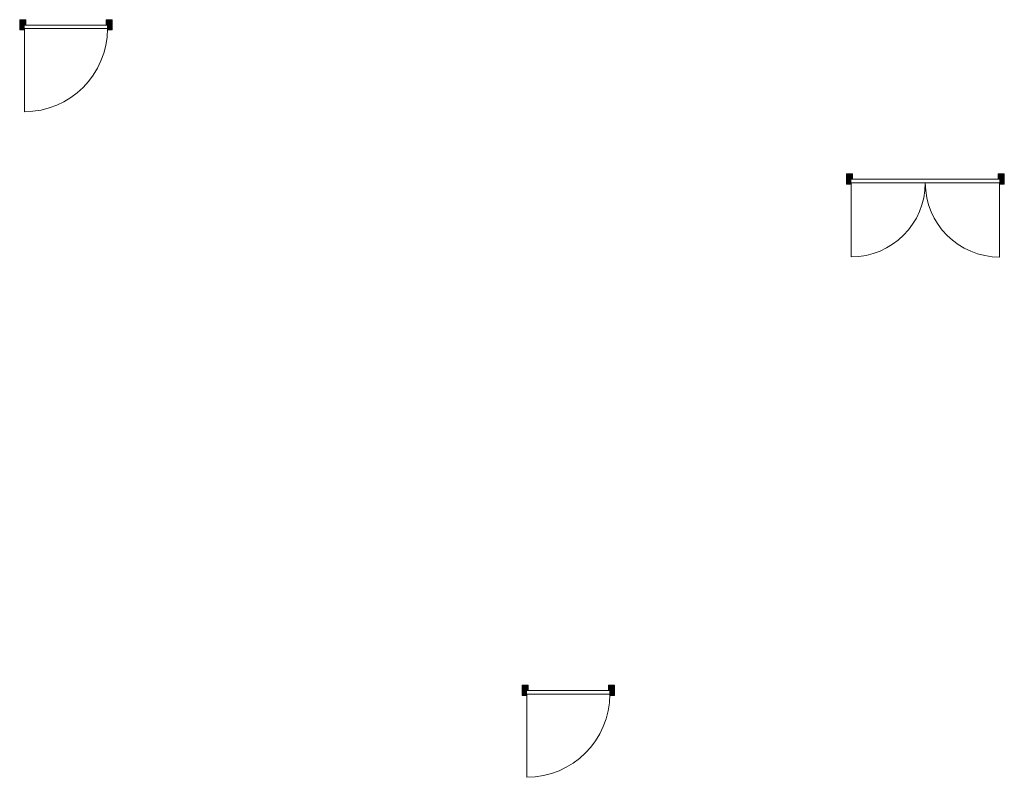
# Model space of a CAD drawing. Header units: millimetres. Extents: x -29550 to 12646, y -31193 to 30177.
# Tile 6 of 9: x -23474 to -12455, y 21697 to 30177. Entities that reach past the tile are written whole.
import ezdxf

# ---------------------------------------------------------------- set-up
doc = ezdxf.new("R2010")
doc.units = ezdxf.units.MM
doc.linetypes.add('Hidden', pattern=[7.14375, 4.7625, -2.38125])
doc.layers.add('A-DETL-THIN', color=151, linetype='Continuous', lineweight=13)
doc.layers.add('A-DOOR', color=31, linetype='Continuous', lineweight=13)

# ---------------------------------------------------------------- blocks, each defined once
blk = doc.blocks.new('NLRS_32_DO_WPB_samenstelling binnenkozijn hout -SH_gen_ASN - enkele deur-2758765-Plan Detail')
at = {"layer": 'A-DOOR', "lineweight": 18}
for points in [[(25302, 30063), (25352, 30063), (25352, 30117), (25369, 30117), (25369, 30177), (25302, 30177)], [(26286, 30063), (26336, 30063), (26336, 30177), (26269, 30177), (26269, 30117), (26286, 30117)]]:
    blk.add_hatch(color=256, dxfattribs=at).paths.add_polyline_path(points)
for p, q in [((25302, 30177), (25369, 30177)), ((25302, 30063), (25302, 30177)), ((25352, 30117), (25352, 30063)), ((25369, 30117), (25352, 30117)), ((25369, 30177), (25369, 30117)), ((26336, 30177), (26269, 30177)), ((26269, 30177), (26269, 30117)), ((26269, 30117), (26286, 30117)), ((26286, 30117), (26286, 30063)), ((26336, 30063), (26336, 30177)), ((25352, 30063), (25302, 30063)), ((26286, 30063), (26336, 30063))]:
    blk.add_line(p, q, dxfattribs=at)
blk = doc.blocks.new('NLRS_32_DO_LB_onderdeel deur -SH_gen_ASN - dichte deur_gen-1874470-Plan Detail')
at = {"layer": 'A-DOOR', "linetype": 'Hidden'}
for p, q in [((26284, 30117), (25369, 30117)), ((26249, 30117), (26284, 30117))]:
    blk.add_line(p, q, dxfattribs=at)
at = {"layer": 'A-DOOR'}
for p, q in [((26284, 30077), (25354, 30077)), ((26249, 30077), (26284, 30077))]:
    blk.add_line(p, q, dxfattribs=at)
blk = doc.blocks.new('NLRS_32_DO_WPB_samenstelling binnenkozijn hout -SH_gen_ASN - enkele deur-2758756-Plan Detail')
at = {"layer": 'A-DOOR', "lineweight": 18}
for points in [[(-4216.384318, 22613), (-4166.384318, 22613), (-4166.384318, 22667), (-4149.384318, 22667), (-4149.384318, 22727), (-4216.384318, 22727)], [(-3232.384318, 22613), (-3182.384318, 22613), (-3182.384318, 22727), (-3249.384318, 22727), (-3249.384318, 22667), (-3232.384318, 22667)]]:
    blk.add_hatch(color=256, dxfattribs=at).paths.add_polyline_path(points)
for p, q in [((-4216.384318, 22727), (-4149.384318, 22727)), ((-4216.384318, 22613), (-4216.384318, 22727)), ((-4149.384318, 22727), (-4149.384318, 22667)), ((-3182.384318, 22727), (-3249.384318, 22727)), ((-3249.384318, 22727), (-3249.384318, 22667)), ((-3182.384318, 22613), (-3182.384318, 22727)), ((-4166.384318, 22613), (-4216.384318, 22613)), ((-4166.384318, 22667), (-4166.384318, 22613)), ((-4149.384318, 22667), (-4166.384318, 22667)), ((-3249.384318, 22667), (-3232.384318, 22667)), ((-3232.384318, 22667), (-3232.384318, 22613)), ((-3232.384318, 22613), (-3182.384318, 22613))]:
    blk.add_line(p, q, dxfattribs=at)
blk = doc.blocks.new('NLRS_32_DO_LB_onderdeel deur -SH_gen_ASN - dichte deur_gen-1291810-Plan Detail')
at = {"layer": 'A-DOOR'}
for p, q in [((-3234, 22627), (-4164, 22627)), ((-3360, 22627), (-3234, 22627))]:
    blk.add_line(p, q, dxfattribs=at)
at = {"layer": 'A-DOOR', "linetype": 'Hidden'}
for p, q in [((-3234, 22667), (-4149, 22667)), ((-3360, 22667), (-3234, 22667))]:
    blk.add_line(p, q, dxfattribs=at)
blk = doc.blocks.new('NLRS_32_DO_WPB_samenstelling binnenkozijn hout -SH_gen_ASN - dubbele deur-2759043-Plan Detail')
at = {"layer": 'A-DOOR', "lineweight": 18}
for points in [[(17724, 28337.384318), (17774, 28337.384318), (17774, 28391.384318), (17791, 28391.384318), (17791, 28451.384318), (17724, 28451.384318)], [(19440, 28337.384318), (19490, 28337.384318), (19490, 28451.384318), (19423, 28451.384318), (19423, 28391.384318), (19440, 28391.384318)]]:
    blk.add_hatch(color=256, dxfattribs=at).paths.add_polyline_path(points)
for p, q in [((17724, 28451.384318), (17791, 28451.384318)), ((17724, 28337.384318), (17724, 28451.384318)), ((17791, 28451.384318), (17791, 28391.384318)), ((19490, 28451.384318), (19423, 28451.384318)), ((19423, 28451.384318), (19423, 28391.384318)), ((19490, 28337.384318), (19490, 28451.384318)), ((17774, 28337.384318), (17724, 28337.384318)), ((17774, 28391.384318), (17774, 28337.384318)), ((17791, 28391.384318), (17774, 28391.384318)), ((19423, 28391.384318), (19440, 28391.384318)), ((19440, 28391.384318), (19440, 28337.384318)), ((19440, 28337.384318), (19490, 28337.384318))]:
    blk.add_line(p, q, dxfattribs=at)
blk = doc.blocks.new('NLRS_32_DO_LB_onderdeel deur -SH_gen_ASN - dichte deur_gen-2102570-Plan Detail')
at = {"layer": 'A-DOOR', "linetype": 'Hidden'}
for p, q in [((18638.475162, 28391.384318), (18608, 28391.384318)), ((18608, 28391.384318), (19423, 28391.384318))]:
    blk.add_line(p, q, dxfattribs=at)
at = {"layer": 'A-DOOR'}
for p, q in [((18638.475162, 28351.384318), (18608, 28351.384318)), ((18608, 28351.384318), (19438, 28351.384318))]:
    blk.add_line(p, q, dxfattribs=at)
blk = doc.blocks.new('NLRS_32_DO_LB_onderdeel deur -SH_gen_ASN - dichte deur_gen-2102573-Plan Detail')
at = {"layer": 'A-DOOR'}
for p, q in [((18606, 28351.384318), (17776, 28351.384318)), ((18575.524838, 28351.384318), (18606, 28351.384318))]:
    blk.add_line(p, q, dxfattribs=at)
at = {"layer": 'A-DOOR', "linetype": 'Hidden'}
for p, q in [((18606, 28391.384318), (17791, 28391.384318)), ((18575.524838, 28391.384318), (18606, 28391.384318))]:
    blk.add_line(p, q, dxfattribs=at)

msp = doc.modelspace()

# ---------------------------------------------------------------- linework, layer by layer
at = {"layer": 'A-DETL-THIN'}
for p, q in [((-23421.7, 30077), (-23421.7, 29147)), ((-14169, 27521.4), (-14169, 28351.4)), ((-12507, 27519.4), (-12507, 28351.4)), ((-17800, 22627), (-17800, 21697))]:
    msp.add_line(p, q, dxfattribs=at)
for centre, radius, start, end in [((-23421.7, 30077), 930, 270, 0), ((-14169, 28351.4), 830, 270, 0), ((-12507, 28351.4), 832, 180, 270), ((-17800, 22627), 930, 270, 360)]:
    msp.add_arc(centre, radius, start, end, dxfattribs=at)

# ---------------------------------------------------------------- block references
at = {"layer": 'A-DOOR', "lineweight": 18}
for name, p in [('NLRS_32_DO_WPB_samenstelling binnenkozijn hout -SH_gen_ASN - enkele deur-2758765-Plan Detail', (-48775.3, 0)), ('NLRS_32_DO_WPB_samenstelling binnenkozijn hout -SH_gen_ASN - dubbele deur-2759043-Plan Detail', (-31945, 0)), ('NLRS_32_DO_WPB_samenstelling binnenkozijn hout -SH_gen_ASN - enkele deur-2758756-Plan Detail', (-13635.7, 0))]:
    msp.add_blockref(name, p, dxfattribs=at)
at = {"layer": 'A-DOOR'}
for name, p in [('NLRS_32_DO_LB_onderdeel deur -SH_gen_ASN - dichte deur_gen-1874470-Plan Detail', (-48775.3, 0)), ('NLRS_32_DO_LB_onderdeel deur -SH_gen_ASN - dichte deur_gen-2102573-Plan Detail', (-31945, 0)), ('NLRS_32_DO_LB_onderdeel deur -SH_gen_ASN - dichte deur_gen-2102570-Plan Detail', (-31945, 0)), ('NLRS_32_DO_LB_onderdeel deur -SH_gen_ASN - dichte deur_gen-1291810-Plan Detail', (-13635.7, 0))]:
    msp.add_blockref(name, p, dxfattribs=at)

doc.saveas('drawing.dxf')
